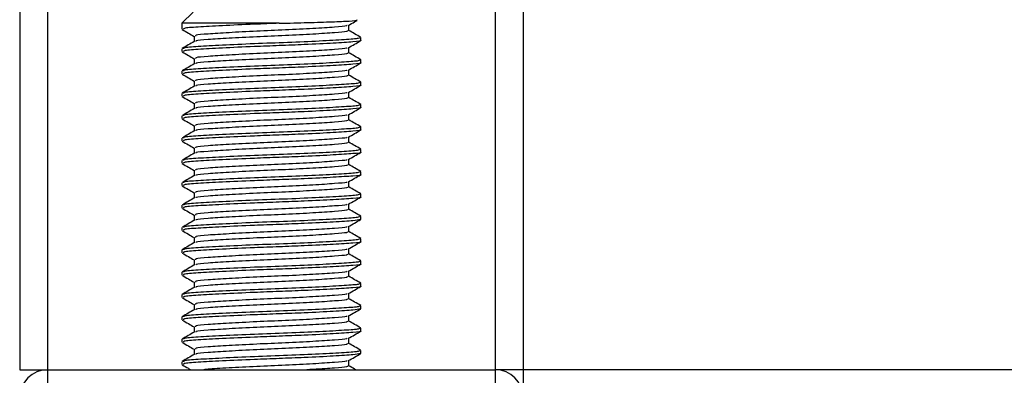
# Model space of a CAD drawing. Header units: millimetres. Extents: x 0 to 420, y 0 to 297.
# Tile 13 of 67: x 82.18 to 90.05, y 192.58 to 195.42. Entities that reach past the tile are written whole.
import ezdxf

# ---------------------------------------------------------------- set-up
doc = ezdxf.new("R2010")
doc.units = ezdxf.units.MM

msp = doc.modelspace()

# ---------------------------------------------------------------- linework, layer by layer
at = {"color": 7, "linetype": 'Continuous', "lineweight": 25}
for p, q in [((82.18401, 242.70252), (82.18401, 192.62217)), ((82.40758, 242.70252), (82.40758, 192.62217)), ((85.98475, 242.70252), (85.98475, 192.62217)), ((86.20832, 242.70252), (86.20832, 192.62217)), ((83.57016, 195.48391), (83.48073, 195.39448)), ((83.48073, 195.39448), (83.48073, 195.3472)), ((84.2582, 195.39448), (83.48073, 195.39448)), ((84.81479, 195.33595), (84.81479, 195.37955)), ((83.57754, 195.29124), (83.57754, 195.24781)), ((84.9116, 195.25774), (84.9116, 195.28018)), ((83.48073, 195.1907), (83.48073, 195.16834)), ((84.81479, 195.1571), (84.81479, 195.20069)), ((83.57754, 195.11238), (83.57754, 195.06895)), ((84.9116, 195.07888), (84.9116, 195.10132)), ((84.81479, 194.97824), (84.81479, 195.02183)), ((83.48073, 195.01184), (83.48073, 194.98949)), ((83.57754, 194.93352), (83.57754, 194.89009)), ((84.9116, 194.90002), (84.9116, 194.92246)), ((83.48073, 194.83298), (83.48073, 194.81063)), ((84.81479, 194.79938), (84.81479, 194.84297)), ((83.57754, 194.75466), (83.57754, 194.71123)), ((84.9116, 194.72116), (84.9116, 194.7436)), ((83.48073, 194.65413), (83.48073, 194.63177)), ((84.81479, 194.62052), (84.81479, 194.66412)), ((83.57754, 194.57581), (83.57754, 194.53238)), ((84.9116, 194.5423), (84.9116, 194.56475)), ((83.48073, 194.47527), (83.48073, 194.45291)), ((84.81479, 194.44166), (84.81479, 194.48526)), ((83.57754, 194.39695), (83.57754, 194.35352)), ((84.9116, 194.36344), (84.9116, 194.38589)), ((84.81479, 194.2628), (84.81479, 194.3064)), ((83.48073, 194.29641), (83.48073, 194.27405)), ((83.57754, 194.21809), (83.57754, 194.17466)), ((84.9116, 194.18459), (84.9116, 194.20703)), ((83.48073, 194.11755), (83.48073, 194.09519)), ((84.81479, 194.08395), (84.81479, 194.12754)), ((83.57754, 194.03923), (83.57754, 193.9958)), ((84.9116, 194.00573), (84.9116, 194.02817)), ((83.48073, 193.93869), (83.48073, 193.91634)), ((84.81479, 193.90509), (84.81479, 193.94868)), ((83.57754, 193.86037), (83.57754, 193.81694)), ((84.9116, 193.82687), (84.9116, 193.84931)), ((83.48073, 193.75983), (83.48073, 193.73748)), ((84.81479, 193.72623), (84.81479, 193.76982)), ((84.90532, 193.82687), (84.91059, 193.82531)), ((83.57754, 193.68151), (83.57754, 193.63808)), ((84.9116, 193.64801), (84.9116, 193.67045)), ((83.48073, 193.58098), (83.48073, 193.55862)), ((84.81479, 193.54737), (84.81479, 193.59097)), ((83.57754, 193.50266), (83.57754, 193.45923)), ((84.9116, 193.46915), (84.9116, 193.4916)), ((83.48073, 193.40212), (83.48073, 193.37976)), ((84.81479, 193.36851), (84.81479, 193.41211)), ((83.57754, 193.3238), (83.57754, 193.28037)), ((84.9116, 193.29029), (84.9116, 193.31274)), ((83.48073, 193.22326), (83.48073, 193.2009)), ((84.81479, 193.18965), (84.81479, 193.23325)), ((83.57754, 193.14494), (83.57754, 193.10151)), ((84.9116, 193.11143), (84.9116, 193.13388)), ((84.81479, 193.01079), (84.81479, 193.05439)), ((84.90532, 193.11143), (84.91059, 193.10987)), ((83.48073, 193.0444), (83.48073, 193.02204)), ((83.57754, 192.96608), (83.57754, 192.92265)), ((84.9116, 192.93258), (84.9116, 192.95502)), ((83.48073, 192.86554), (83.48073, 192.84319)), ((84.81479, 192.83194), (84.81479, 192.87553)), ((83.57754, 192.78722), (83.57754, 192.74379)), ((84.90532, 192.75372), (84.91059, 192.75216)), ((84.9116, 192.75372), (84.9116, 192.77616)), ((83.48073, 192.68668), (83.48073, 192.66433)), ((84.81479, 192.65308), (84.81479, 192.69667)), ((82.18401, 192.62217), (82.40758, 192.62217)), ((82.40758, 192.62217), (85.98475, 192.62217)), ((82.40758, 192.62217), (82.40758, 192.44332)), ((86.20832, 192.62217), (85.98475, 192.62217)), ((85.98475, 192.62217), (85.98475, 192.44332)), ((188.60474, 192.62217), (86.20832, 192.62217)), ((86.20832, 192.62217), (86.20832, 192.42543))]:
    msp.add_line(p, q, dxfattribs=at)
for centre, start, end in [((82.40758, 192.3986), 90, 180), ((85.98475, 192.3986), 0, 90)]:
    msp.add_arc(centre, 0.22357, start, end, dxfattribs=at)
for points, knots in [([(84.2582, 195.39448), (84.33619, 195.3964), (84.49217, 195.40024), (84.6899, 195.40679), (84.826, 195.41284), (84.89051, 195.41737), (84.87879, 195.42039), (84.87559, 195.42122)], [0, 0, 0, 0, 0.2284813, 0.4569625, 0.6854437, 0.9140772, 1, 1, 1, 1]), ([(84.81173, 195.37778), (84.82791, 195.38715), (84.85092, 195.40048), (84.87394, 195.41381), (84.88077, 195.41776)], [0, 0, 0, 0, 0.7031723, 1, 1, 1, 1]), ([(83.48348, 195.34459), (83.49967, 195.33521), (83.53103, 195.31706), (83.56238, 195.2989), (83.57754, 195.29012)], [0, 0, 0, 0, 0.5163558, 1, 1, 1, 1]), ([(84.2582, 195.39448), (84.19159, 195.39197), (84.03252, 195.38599), (83.79558, 195.3752), (83.59994, 195.36475), (83.48925, 195.35568), (83.49232, 195.34956), (83.49351, 195.3472)], [0, 0, 0, 0, 0.16849647, 0.40238247, 0.63007112, 0.8575321, 1, 1, 1, 1]), ([(84.80083, 195.37786), (84.80054, 195.37637), (84.79957, 195.37119), (84.70614, 195.36362), (84.53651, 195.35204), (84.31185, 195.34096), (84.07253, 195.3311), (83.84991, 195.31929), (83.68057, 195.30886), (83.58479, 195.29976), (83.58749, 195.29363), (83.58854, 195.29125)], [0, 0, 0, 0, 0.0492908, 0.1712997, 0.2981292, 0.4238469, 0.5463291, 0.6737547, 0.7978, 0.9217212, 1, 1, 1, 1]), ([(84.80423, 195.33603), (84.80466, 195.33355), (84.80572, 195.32736), (84.70742, 195.31889), (84.53617, 195.30734), (84.31192, 195.29625), (84.07258, 195.28638), (83.84962, 195.27458), (83.68167, 195.26414), (83.5899, 195.25585), (83.59055, 195.25058), (83.59074, 195.24905)], [0, 0, 0, 0, 0.08121257, 0.20269512, 0.32897753, 0.45415295, 0.57610678, 0.70298262, 0.82649287, 0.94987948, 1, 1, 1, 1]), ([(84.90983, 195.2822), (84.89363, 195.29157), (84.86195, 195.30992), (84.83027, 195.32827), (84.81479, 195.33724)], [0, 0, 0, 0, 0.5112595, 1, 1, 1, 1]), ([(83.57966, 195.24904), (83.56347, 195.23966), (83.53108, 195.2209), (83.49869, 195.20215), (83.48249, 195.19277)], [0, 0, 0, 0, 0.4998987, 1, 1, 1, 1]), ([(84.89946, 195.28018), (84.89997, 195.27768), (84.90123, 195.27148), (84.78746, 195.26299), (84.58936, 195.25144), (84.33005, 195.24035), (84.05316, 195.23049), (83.79572, 195.21868), (83.59991, 195.20825), (83.48925, 195.19918), (83.49233, 195.19306), (83.49351, 195.1907)], [0, 0, 0, 0, 0.0795242, 0.1977381, 0.3206174, 0.4424209, 0.5610929, 0.684549, 0.8047339, 0.9247987, 1, 1, 1, 1]), ([(84.90532, 195.25774), (84.90734, 195.25721), (84.92382, 195.25295), (84.85556, 195.24558), (84.70262, 195.23518), (84.48448, 195.22429), (84.26122, 195.2157), (84.03219, 195.20713), (83.79568, 195.19634), (83.59992, 195.18589), (83.48925, 195.17682), (83.49233, 195.1707), (83.49351, 195.16834)], [0, 0, 0, 0, 0.0167834, 0.1370015, 0.2569808, 0.380436, 0.4722687, 0.5611895, 0.6846185, 0.8047769, 0.9248152, 1, 1, 1, 1]), ([(84.81173, 195.19892), (84.82791, 195.20829), (84.86027, 195.22704), (84.89265, 195.24579), (84.90885, 195.25516)], [0, 0, 0, 0, 0.4999098, 1, 1, 1, 1]), ([(84.80083, 195.199), (84.80054, 195.19751), (84.79957, 195.19233), (84.70614, 195.18476), (84.53651, 195.17319), (84.31185, 195.16211), (84.07253, 195.15224), (83.84991, 195.14043), (83.68057, 195.13), (83.58479, 195.12091), (83.58749, 195.11477), (83.58854, 195.11239)], [0, 0, 0, 0, 0.0492908, 0.1712997, 0.2981292, 0.4238469, 0.5463291, 0.6737547, 0.7978, 0.9217212, 1, 1, 1, 1]), ([(83.48348, 195.16573), (83.49967, 195.15636), (83.53103, 195.13821), (83.56238, 195.12005), (83.57754, 195.11126)], [0, 0, 0, 0, 0.5163558, 1, 1, 1, 1]), ([(84.89946, 195.10132), (84.89997, 195.09883), (84.90123, 195.09262), (84.78746, 195.08414), (84.58936, 195.07258), (84.33005, 195.0615), (84.05316, 195.05163), (83.79572, 195.03983), (83.59991, 195.02939), (83.48925, 195.02032), (83.49233, 195.0142), (83.49351, 195.01184)], [0, 0, 0, 0, 0.0795242, 0.1977381, 0.3206174, 0.4424209, 0.5610929, 0.684549, 0.8047339, 0.9247987, 1, 1, 1, 1]), ([(84.80423, 195.15717), (84.80466, 195.15469), (84.80572, 195.1485), (84.70742, 195.14003), (84.53617, 195.12848), (84.31192, 195.11739), (84.07258, 195.10752), (83.84962, 195.09572), (83.68167, 195.08528), (83.5899, 195.07699), (83.59055, 195.07172), (83.59074, 195.07019)], [0, 0, 0, 0, 0.08121257, 0.20269512, 0.32897753, 0.45415295, 0.57610678, 0.70298262, 0.82649287, 0.94987948, 1, 1, 1, 1]), ([(84.90983, 195.10334), (84.89363, 195.11272), (84.86195, 195.13106), (84.83027, 195.14941), (84.81479, 195.15838)], [0, 0, 0, 0, 0.51125952, 1, 1, 1, 1]), ([(83.57966, 195.07018), (83.56347, 195.0608), (83.53108, 195.04204), (83.49869, 195.02329), (83.48249, 195.01391)], [0, 0, 0, 0, 0.4998987, 1, 1, 1, 1]), ([(84.90532, 195.07888), (84.90734, 195.07836), (84.92382, 195.0741), (84.85556, 195.06672), (84.70262, 195.05632), (84.48448, 195.04543), (84.26122, 195.03684), (84.03219, 195.02827), (83.79568, 195.01748), (83.59992, 195.00703), (83.48925, 194.99796), (83.49233, 194.99184), (83.49351, 194.98949)], [0, 0, 0, 0, 0.0167834, 0.1370015, 0.2569808, 0.380436, 0.4722687, 0.5611895, 0.6846185, 0.8047769, 0.9248152, 1, 1, 1, 1]), ([(84.80083, 195.02014), (84.80054, 195.01865), (84.79957, 195.01348), (84.70614, 195.00591), (84.53651, 194.99433), (84.31185, 194.98325), (84.07253, 194.97338), (83.84991, 194.96158), (83.68057, 194.95114), (83.58479, 194.94205), (83.58749, 194.93591), (83.58854, 194.93353)], [0, 0, 0, 0, 0.0492908, 0.1712997, 0.2981292, 0.4238469, 0.5463291, 0.6737547, 0.7978, 0.9217212, 1, 1, 1, 1]), ([(84.81173, 195.02006), (84.82791, 195.02943), (84.86027, 195.04819), (84.89265, 195.06693), (84.90885, 195.0763)], [0, 0, 0, 0, 0.4999098, 1, 1, 1, 1]), ([(83.48348, 194.98687), (83.49967, 194.9775), (83.53103, 194.95935), (83.56238, 194.94119), (83.57754, 194.9324)], [0, 0, 0, 0, 0.5163558, 1, 1, 1, 1]), ([(84.80423, 194.97831), (84.80466, 194.97583), (84.80572, 194.96964), (84.70742, 194.96117), (84.53617, 194.94962), (84.31192, 194.93853), (84.07258, 194.92866), (83.84962, 194.91686), (83.68167, 194.90642), (83.5899, 194.89814), (83.59055, 194.89286), (83.59074, 194.89134)], [0, 0, 0, 0, 0.0812126, 0.2026951, 0.3289775, 0.4541529, 0.5761068, 0.7029826, 0.8264929, 0.9498795, 1, 1, 1, 1]), ([(84.90983, 194.92448), (84.89363, 194.93386), (84.86195, 194.9522), (84.83027, 194.97055), (84.81479, 194.97952)], [0, 0, 0, 0, 0.5112595, 1, 1, 1, 1]), ([(83.57966, 194.89132), (83.56347, 194.88194), (83.53108, 194.86318), (83.49869, 194.84443), (83.48249, 194.83505)], [0, 0, 0, 0, 0.4998987, 1, 1, 1, 1]), ([(84.89946, 194.92246), (84.89997, 194.91997), (84.90123, 194.91376), (84.78746, 194.90528), (84.58936, 194.89373), (84.33005, 194.88264), (84.05316, 194.87277), (83.79572, 194.86097), (83.59991, 194.85053), (83.48925, 194.84146), (83.49233, 194.83534), (83.49351, 194.83298)], [0, 0, 0, 0, 0.0795242, 0.1977381, 0.3206174, 0.4424209, 0.5610929, 0.684549, 0.8047339, 0.9247987, 1, 1, 1, 1]), ([(84.90532, 194.90002), (84.90734, 194.8995), (84.92382, 194.89524), (84.85556, 194.88786), (84.70262, 194.87746), (84.48448, 194.86657), (84.26122, 194.85798), (84.03219, 194.84941), (83.79568, 194.83862), (83.59992, 194.82817), (83.48925, 194.8191), (83.49233, 194.81298), (83.49351, 194.81063)], [0, 0, 0, 0, 0.0167834, 0.1370015, 0.2569808, 0.380436, 0.4722687, 0.5611895, 0.6846185, 0.8047769, 0.9248152, 1, 1, 1, 1]), ([(84.81173, 194.8412), (84.82791, 194.85058), (84.86027, 194.86933), (84.89265, 194.88807), (84.90885, 194.89744)], [0, 0, 0, 0, 0.4999098, 1, 1, 1, 1]), ([(83.48348, 194.80801), (83.49967, 194.79864), (83.53103, 194.78049), (83.56238, 194.76233), (83.57754, 194.75355)], [0, 0, 0, 0, 0.5163558, 1, 1, 1, 1]), ([(84.80083, 194.84128), (84.80054, 194.8398), (84.79957, 194.83462), (84.70614, 194.82705), (84.53651, 194.81547), (84.31185, 194.80439), (84.07253, 194.79452), (83.84991, 194.78272), (83.68057, 194.77228), (83.58479, 194.76319), (83.58749, 194.75705), (83.58854, 194.75467)], [0, 0, 0, 0, 0.0492908, 0.1712997, 0.2981292, 0.4238469, 0.5463291, 0.6737547, 0.7978, 0.9217212, 1, 1, 1, 1]), ([(84.80423, 194.79945), (84.80466, 194.79697), (84.80572, 194.79079), (84.70742, 194.78231), (84.53617, 194.77076), (84.31192, 194.75967), (84.07258, 194.74981), (83.84962, 194.73801), (83.68167, 194.72756), (83.5899, 194.71928), (83.59055, 194.714), (83.59074, 194.71248)], [0, 0, 0, 0, 0.08121257, 0.20269512, 0.32897753, 0.45415295, 0.57610678, 0.70298262, 0.82649287, 0.94987948, 1, 1, 1, 1]), ([(84.90983, 194.74562), (84.89363, 194.755), (84.86195, 194.77334), (84.83027, 194.79169), (84.81479, 194.80066)], [0, 0, 0, 0, 0.5112595, 1, 1, 1, 1]), ([(83.57966, 194.71246), (83.56347, 194.70308), (83.53108, 194.68432), (83.49869, 194.66557), (83.48249, 194.65619)], [0, 0, 0, 0, 0.4998987, 1, 1, 1, 1]), ([(84.89946, 194.7436), (84.89997, 194.74111), (84.90123, 194.73491), (84.78746, 194.72642), (84.58936, 194.71487), (84.33005, 194.70378), (84.05316, 194.69391), (83.79572, 194.68211), (83.59991, 194.67168), (83.48925, 194.6626), (83.49233, 194.65648), (83.49351, 194.65413)], [0, 0, 0, 0, 0.07952416, 0.19773806, 0.32061745, 0.44242089, 0.56109289, 0.68454905, 0.80473395, 0.92479867, 1, 1, 1, 1]), ([(84.90532, 194.72116), (84.90734, 194.72064), (84.92382, 194.71638), (84.85556, 194.70901), (84.70262, 194.6986), (84.48448, 194.68772), (84.26122, 194.67912), (84.03219, 194.67056), (83.79568, 194.65976), (83.59992, 194.64932), (83.48925, 194.64024), (83.49233, 194.63413), (83.49351, 194.63177)], [0, 0, 0, 0, 0.0167834, 0.1370015, 0.2569808, 0.380436, 0.4722687, 0.5611895, 0.6846185, 0.8047769, 0.9248152, 1, 1, 1, 1]), ([(84.81173, 194.66234), (84.82791, 194.67172), (84.86027, 194.69047), (84.89265, 194.70921), (84.90885, 194.71858)], [0, 0, 0, 0, 0.4999098, 1, 1, 1, 1]), ([(83.48348, 194.62915), (83.49967, 194.61978), (83.53103, 194.60163), (83.56238, 194.58347), (83.57754, 194.57469)], [0, 0, 0, 0, 0.5163558, 1, 1, 1, 1]), ([(84.80083, 194.66243), (84.80054, 194.66094), (84.79957, 194.65576), (84.70614, 194.64819), (84.53651, 194.63661), (84.31185, 194.62553), (84.07253, 194.61566), (83.84991, 194.60386), (83.68057, 194.59343), (83.58479, 194.58433), (83.58749, 194.57819), (83.58854, 194.57582)], [0, 0, 0, 0, 0.0492908, 0.1712997, 0.2981292, 0.4238469, 0.5463291, 0.6737547, 0.7978, 0.9217212, 1, 1, 1, 1]), ([(84.80423, 194.62059), (84.80466, 194.61811), (84.80572, 194.61193), (84.70742, 194.60345), (84.53617, 194.5919), (84.31192, 194.58082), (84.07258, 194.57095), (83.84962, 194.55915), (83.68167, 194.5487), (83.5899, 194.54042), (83.59055, 194.53514), (83.59074, 194.53362)], [0, 0, 0, 0, 0.0812126, 0.2026951, 0.3289775, 0.4541529, 0.5761068, 0.7029826, 0.8264929, 0.9498795, 1, 1, 1, 1]), ([(84.90983, 194.56676), (84.89363, 194.57614), (84.86195, 194.59448), (84.83027, 194.61284), (84.81479, 194.6218)], [0, 0, 0, 0, 0.5112595, 1, 1, 1, 1]), ([(84.89946, 194.56475), (84.89997, 194.56225), (84.90123, 194.55605), (84.78746, 194.54756), (84.58936, 194.53601), (84.33005, 194.52492), (84.05316, 194.51505), (83.79572, 194.50325), (83.59991, 194.49282), (83.48925, 194.48374), (83.49233, 194.47762), (83.49351, 194.47527)], [0, 0, 0, 0, 0.0795242, 0.1977381, 0.3206174, 0.4424209, 0.5610929, 0.684549, 0.8047339, 0.9247987, 1, 1, 1, 1]), ([(84.90532, 194.5423), (84.90734, 194.54178), (84.92382, 194.53752), (84.85556, 194.53015), (84.70262, 194.51974), (84.48448, 194.50886), (84.26122, 194.50026), (84.03219, 194.4917), (83.79568, 194.4809), (83.59992, 194.47046), (83.48925, 194.46138), (83.49233, 194.45527), (83.49351, 194.45291)], [0, 0, 0, 0, 0.0167834, 0.1370015, 0.2569808, 0.380436, 0.4722687, 0.5611895, 0.6846185, 0.8047769, 0.9248152, 1, 1, 1, 1]), ([(83.57966, 194.5336), (83.56347, 194.52422), (83.53108, 194.50546), (83.49869, 194.48671), (83.48249, 194.47734)], [0, 0, 0, 0, 0.49989867, 1, 1, 1, 1]), ([(84.80083, 194.48357), (84.80054, 194.48208), (84.79957, 194.4769), (84.70614, 194.46933), (84.53651, 194.45775), (84.31185, 194.44667), (84.07253, 194.4368), (83.84991, 194.425), (83.68057, 194.41457), (83.58479, 194.40547), (83.58749, 194.39933), (83.58854, 194.39696)], [0, 0, 0, 0, 0.0492908, 0.1712997, 0.2981292, 0.4238469, 0.5463291, 0.6737547, 0.7978, 0.9217212, 1, 1, 1, 1]), ([(84.81173, 194.48349), (84.82791, 194.49286), (84.86027, 194.51161), (84.89265, 194.53035), (84.90885, 194.53972)], [0, 0, 0, 0, 0.4999098, 1, 1, 1, 1]), ([(83.48348, 194.4503), (83.49967, 194.44092), (83.53103, 194.42277), (83.56238, 194.40461), (83.57754, 194.39583)], [0, 0, 0, 0, 0.5163558, 1, 1, 1, 1]), ([(84.89946, 194.38589), (84.89997, 194.38339), (84.90123, 194.37719), (84.78746, 194.3687), (84.58936, 194.35715), (84.33005, 194.34606), (84.05316, 194.3362), (83.79572, 194.32439), (83.59991, 194.31396), (83.48925, 194.30488), (83.49233, 194.29877), (83.49351, 194.29641)], [0, 0, 0, 0, 0.0795242, 0.1977381, 0.3206174, 0.4424209, 0.5610929, 0.684549, 0.8047339, 0.9247987, 1, 1, 1, 1]), ([(84.80423, 194.44173), (84.80466, 194.43926), (84.80572, 194.43307), (84.70742, 194.4246), (84.53617, 194.41304), (84.31192, 194.40196), (84.07258, 194.39209), (83.84962, 194.38029), (83.68167, 194.36984), (83.5899, 194.36156), (83.59055, 194.35629), (83.59074, 194.35476)], [0, 0, 0, 0, 0.0812126, 0.2026951, 0.3289775, 0.4541529, 0.5761068, 0.7029826, 0.8264929, 0.9498795, 1, 1, 1, 1]), ([(84.90983, 194.38791), (84.89363, 194.39728), (84.86195, 194.41562), (84.83027, 194.43398), (84.81479, 194.44295)], [0, 0, 0, 0, 0.5112595, 1, 1, 1, 1]), ([(83.57966, 194.35475), (83.56347, 194.34537), (83.53108, 194.3266), (83.49869, 194.30785), (83.48249, 194.29848)], [0, 0, 0, 0, 0.4998987, 1, 1, 1, 1]), ([(84.90532, 194.36344), (84.90734, 194.36292), (84.92382, 194.35866), (84.85556, 194.35129), (84.70262, 194.34089), (84.48448, 194.33), (84.26122, 194.32141), (84.03219, 194.31284), (83.79568, 194.30204), (83.59992, 194.2916), (83.48925, 194.28253), (83.49233, 194.27641), (83.49351, 194.27405)], [0, 0, 0, 0, 0.0167834, 0.1370015, 0.2569808, 0.380436, 0.4722687, 0.5611895, 0.6846185, 0.8047769, 0.9248152, 1, 1, 1, 1]), ([(84.80083, 194.30471), (84.80054, 194.30322), (84.79957, 194.29804), (84.70614, 194.29047), (84.53651, 194.27889), (84.31185, 194.26781), (84.07253, 194.25794), (83.84991, 194.24614), (83.68057, 194.23571), (83.58479, 194.22661), (83.58749, 194.22048), (83.58854, 194.2181)], [0, 0, 0, 0, 0.0492908, 0.1712997, 0.2981292, 0.4238469, 0.5463291, 0.6737547, 0.7978, 0.9217212, 1, 1, 1, 1]), ([(84.81173, 194.30463), (84.82791, 194.314), (84.86027, 194.33275), (84.89265, 194.35149), (84.90885, 194.36087)], [0, 0, 0, 0, 0.4999098, 1, 1, 1, 1]), ([(83.48348, 194.27144), (83.49967, 194.26206), (83.53103, 194.24391), (83.56238, 194.22575), (83.57754, 194.21697)], [0, 0, 0, 0, 0.5163558, 1, 1, 1, 1]), ([(84.80423, 194.26288), (84.80466, 194.2604), (84.80572, 194.25421), (84.70742, 194.24574), (84.53617, 194.23419), (84.31192, 194.2231), (84.07258, 194.21323), (83.84962, 194.20143), (83.68167, 194.19098), (83.5899, 194.1827), (83.59055, 194.17743), (83.59074, 194.1759)], [0, 0, 0, 0, 0.0812126, 0.2026951, 0.3289775, 0.4541529, 0.5761068, 0.7029826, 0.8264929, 0.9498795, 1, 1, 1, 1]), ([(84.90983, 194.20905), (84.89363, 194.21842), (84.86195, 194.23677), (84.83027, 194.25512), (84.81479, 194.26409)], [0, 0, 0, 0, 0.5112595, 1, 1, 1, 1]), ([(83.57966, 194.17589), (83.56347, 194.16651), (83.53108, 194.14775), (83.49869, 194.129), (83.48249, 194.11962)], [0, 0, 0, 0, 0.4998987, 1, 1, 1, 1]), ([(84.89946, 194.20703), (84.89997, 194.20453), (84.90123, 194.19833), (84.78746, 194.18984), (84.58936, 194.17829), (84.33005, 194.1672), (84.05316, 194.15734), (83.79572, 194.14553), (83.59991, 194.1351), (83.48925, 194.12603), (83.49233, 194.11991), (83.49351, 194.11755)], [0, 0, 0, 0, 0.07952416, 0.19773806, 0.32061745, 0.44242089, 0.56109289, 0.68454905, 0.80473395, 0.92479867, 1, 1, 1, 1]), ([(84.90532, 194.18459), (84.90734, 194.18406), (84.92382, 194.1798), (84.85556, 194.17243), (84.70262, 194.16203), (84.48448, 194.15114), (84.26122, 194.14255), (84.03219, 194.13398), (83.79568, 194.12319), (83.59992, 194.11274), (83.48925, 194.10367), (83.49233, 194.09755), (83.49351, 194.09519)], [0, 0, 0, 0, 0.0167834, 0.1370015, 0.2569808, 0.380436, 0.4722687, 0.5611895, 0.6846185, 0.8047769, 0.9248152, 1, 1, 1, 1]), ([(84.81173, 194.12577), (84.82791, 194.13514), (84.86027, 194.15389), (84.89265, 194.17264), (84.90885, 194.18201)], [0, 0, 0, 0, 0.4999098, 1, 1, 1, 1]), ([(83.48348, 194.09258), (83.49967, 194.08321), (83.53103, 194.06506), (83.56238, 194.04689), (83.57754, 194.03811)], [0, 0, 0, 0, 0.5163558, 1, 1, 1, 1]), ([(84.80083, 194.12585), (84.80054, 194.12436), (84.79957, 194.11918), (84.70614, 194.11161), (84.53651, 194.10004), (84.31185, 194.08896), (84.07253, 194.07909), (83.84991, 194.06728), (83.68057, 194.05685), (83.58479, 194.04776), (83.58749, 194.04162), (83.58854, 194.03924)], [0, 0, 0, 0, 0.0492908, 0.1712997, 0.2981292, 0.4238469, 0.5463291, 0.6737547, 0.7978, 0.9217212, 1, 1, 1, 1]), ([(84.80423, 194.08402), (84.80466, 194.08154), (84.80572, 194.07535), (84.70742, 194.06688), (84.53617, 194.05533), (84.31192, 194.04424), (84.07258, 194.03437), (83.84962, 194.02257), (83.68167, 194.01213), (83.5899, 194.00384), (83.59055, 193.99857), (83.59074, 193.99704)], [0, 0, 0, 0, 0.0812126, 0.2026951, 0.3289775, 0.4541529, 0.5761068, 0.7029826, 0.8264929, 0.9498795, 1, 1, 1, 1]), ([(84.90983, 194.03019), (84.89363, 194.03957), (84.86195, 194.05791), (84.83027, 194.07626), (84.81479, 194.08523)], [0, 0, 0, 0, 0.5112595, 1, 1, 1, 1]), ([(83.57966, 193.99703), (83.56347, 193.98765), (83.53108, 193.96889), (83.49869, 193.95014), (83.48249, 193.94076)], [0, 0, 0, 0, 0.4998987, 1, 1, 1, 1]), ([(84.89946, 194.02817), (84.89997, 194.02568), (84.90123, 194.01947), (84.78746, 194.01099), (84.58936, 193.99943), (84.33005, 193.98835), (84.05316, 193.97848), (83.79572, 193.96668), (83.59991, 193.95624), (83.48925, 193.94717), (83.49233, 193.94105), (83.49351, 193.93869)], [0, 0, 0, 0, 0.07952416, 0.19773806, 0.32061745, 0.44242089, 0.56109289, 0.68454905, 0.80473395, 0.92479867, 1, 1, 1, 1]), ([(84.90532, 194.00573), (84.90734, 194.0052), (84.92382, 194.00095), (84.85556, 193.99357), (84.70262, 193.98317), (84.48448, 193.97228), (84.26122, 193.96369), (84.03219, 193.95512), (83.79568, 193.94433), (83.59992, 193.93388), (83.48925, 193.92481), (83.49233, 193.91869), (83.49351, 193.91634)], [0, 0, 0, 0, 0.0167834, 0.1370015, 0.2569808, 0.380436, 0.4722687, 0.5611895, 0.6846185, 0.8047769, 0.9248152, 1, 1, 1, 1]), ([(84.81173, 193.94691), (84.82791, 193.95628), (84.86027, 193.97504), (84.89265, 193.99378), (84.90885, 194.00315)], [0, 0, 0, 0, 0.4999098, 1, 1, 1, 1]), ([(83.48348, 193.91372), (83.49967, 193.90435), (83.53103, 193.8862), (83.56238, 193.86804), (83.57754, 193.85925)], [0, 0, 0, 0, 0.5163558, 1, 1, 1, 1]), ([(84.80083, 193.94699), (84.80054, 193.9455), (84.79957, 193.94033), (84.70614, 193.93276), (84.53651, 193.92118), (84.31185, 193.9101), (84.07253, 193.90023), (83.84991, 193.88843), (83.68057, 193.87799), (83.58479, 193.8689), (83.58749, 193.86276), (83.58854, 193.86038)], [0, 0, 0, 0, 0.0492908, 0.1712997, 0.2981292, 0.4238469, 0.5463291, 0.6737547, 0.7978, 0.9217212, 1, 1, 1, 1]), ([(84.89946, 193.84931), (84.89997, 193.84682), (84.90123, 193.84061), (84.78746, 193.83213), (84.58936, 193.82058), (84.33005, 193.80949), (84.05316, 193.79962), (83.79572, 193.78782), (83.59991, 193.77738), (83.48925, 193.76831), (83.49233, 193.76219), (83.49351, 193.75983)], [0, 0, 0, 0, 0.07952416, 0.19773806, 0.32061745, 0.44242089, 0.56109289, 0.68454905, 0.80473395, 0.92479867, 1, 1, 1, 1]), ([(84.80423, 193.90516), (84.80466, 193.90268), (84.80572, 193.89649), (84.70742, 193.88802), (84.53617, 193.87647), (84.31192, 193.86538), (84.07258, 193.85551), (83.84962, 193.84371), (83.68167, 193.83327), (83.5899, 193.82499), (83.59055, 193.81971), (83.59074, 193.81819)], [0, 0, 0, 0, 0.0812126, 0.2026951, 0.3289775, 0.4541529, 0.5761068, 0.7029826, 0.8264929, 0.9498795, 1, 1, 1, 1]), ([(84.90983, 193.85133), (84.89363, 193.86071), (84.86195, 193.87905), (84.83027, 193.8974), (84.81479, 193.90637)], [0, 0, 0, 0, 0.5112595, 1, 1, 1, 1]), ([(83.57966, 193.81817), (83.56347, 193.80879), (83.53108, 193.79003), (83.49869, 193.77128), (83.48249, 193.7619)], [0, 0, 0, 0, 0.4998987, 1, 1, 1, 1]), ([(84.90455, 193.82432), (84.89093, 193.82109), (84.8623, 193.81432), (84.69929, 193.80433), (84.48513, 193.79342), (84.26108, 193.78483), (84.03225, 193.77626), (83.79566, 193.76547), (83.59992, 193.75502), (83.48925, 193.74595), (83.49233, 193.73983), (83.49351, 193.73748)], [0, 0, 0, 0, 0.1121001, 0.2355413, 0.3625587, 0.4570412, 0.5485278, 0.6755183, 0.7991439, 0.9226458, 1, 1, 1, 1]), ([(84.80083, 193.76813), (84.80054, 193.76664), (84.79957, 193.76147), (84.70614, 193.7539), (84.53651, 193.74232), (84.31185, 193.73124), (84.07253, 193.72137), (83.84991, 193.70957), (83.68057, 193.69913), (83.58479, 193.69004), (83.58749, 193.6839), (83.58854, 193.68152)], [0, 0, 0, 0, 0.0492908, 0.1712997, 0.2981292, 0.4238469, 0.5463291, 0.6737547, 0.7978, 0.9217212, 1, 1, 1, 1]), ([(84.81173, 193.76805), (84.82791, 193.77743), (84.86027, 193.79618), (84.89265, 193.81492), (84.90885, 193.82429)], [0, 0, 0, 0, 0.4999098, 1, 1, 1, 1]), ([(83.48348, 193.73486), (83.49967, 193.72549), (83.53103, 193.70734), (83.56238, 193.68918), (83.57754, 193.68039)], [0, 0, 0, 0, 0.51635581, 1, 1, 1, 1]), ([(84.80423, 193.7263), (84.80466, 193.72382), (84.80572, 193.71764), (84.70742, 193.70916), (84.53617, 193.69761), (84.31192, 193.68652), (84.07258, 193.67666), (83.84962, 193.66486), (83.68167, 193.65441), (83.5899, 193.64613), (83.59055, 193.64085), (83.59074, 193.63933)], [0, 0, 0, 0, 0.0812126, 0.2026951, 0.3289775, 0.4541529, 0.5761068, 0.7029826, 0.8264929, 0.9498795, 1, 1, 1, 1]), ([(84.90983, 193.67247), (84.89363, 193.68185), (84.86195, 193.70019), (84.83027, 193.71854), (84.81479, 193.72751)], [0, 0, 0, 0, 0.5112595, 1, 1, 1, 1]), ([(83.57966, 193.63931), (83.56347, 193.62993), (83.53108, 193.61117), (83.49869, 193.59242), (83.48249, 193.58304)], [0, 0, 0, 0, 0.4998987, 1, 1, 1, 1]), ([(84.89946, 193.67045), (84.89997, 193.66796), (84.90123, 193.66176), (84.78746, 193.65327), (84.58936, 193.64172), (84.33005, 193.63063), (84.05316, 193.62076), (83.79572, 193.60896), (83.59991, 193.59853), (83.48925, 193.58945), (83.49233, 193.58333), (83.49351, 193.58098)], [0, 0, 0, 0, 0.0795242, 0.1977381, 0.3206174, 0.4424209, 0.5610929, 0.684549, 0.8047339, 0.9247987, 1, 1, 1, 1]), ([(84.90532, 193.64801), (84.90734, 193.64749), (84.92382, 193.64323), (84.85556, 193.63586), (84.70262, 193.62545), (84.48448, 193.61457), (84.26122, 193.60597), (84.03219, 193.59741), (83.79568, 193.58661), (83.59992, 193.57617), (83.48925, 193.56709), (83.49233, 193.56098), (83.49351, 193.55862)], [0, 0, 0, 0, 0.0167834, 0.1370015, 0.2569808, 0.380436, 0.4722687, 0.5611895, 0.6846185, 0.8047769, 0.9248152, 1, 1, 1, 1]), ([(84.81173, 193.58919), (84.82791, 193.59857), (84.86027, 193.61732), (84.89265, 193.63606), (84.90885, 193.64543)], [0, 0, 0, 0, 0.4999098, 1, 1, 1, 1]), ([(83.48348, 193.556), (83.49967, 193.54663), (83.53103, 193.52848), (83.56238, 193.51032), (83.57754, 193.50154)], [0, 0, 0, 0, 0.5163558, 1, 1, 1, 1]), ([(84.80083, 193.58928), (84.80054, 193.58779), (84.79957, 193.58261), (84.70614, 193.57504), (84.53651, 193.56346), (84.31185, 193.55238), (84.07253, 193.54251), (83.84991, 193.53071), (83.68057, 193.52027), (83.58479, 193.51118), (83.58749, 193.50504), (83.58854, 193.50267)], [0, 0, 0, 0, 0.0492908, 0.1712997, 0.2981292, 0.4238469, 0.5463291, 0.6737547, 0.7978, 0.9217212, 1, 1, 1, 1]), ([(84.80423, 193.54744), (84.80466, 193.54496), (84.80572, 193.53878), (84.70742, 193.5303), (84.53617, 193.51875), (84.31192, 193.50766), (84.07258, 193.4978), (83.84962, 193.486), (83.68167, 193.47555), (83.5899, 193.46727), (83.59055, 193.46199), (83.59074, 193.46047)], [0, 0, 0, 0, 0.0812126, 0.2026951, 0.3289775, 0.4541529, 0.5761068, 0.7029826, 0.8264929, 0.9498795, 1, 1, 1, 1]), ([(84.90983, 193.49361), (84.89363, 193.50299), (84.86195, 193.52133), (84.83027, 193.53968), (84.81479, 193.54865)], [0, 0, 0, 0, 0.5112595, 1, 1, 1, 1]), ([(83.57966, 193.46045), (83.56347, 193.45107), (83.53108, 193.43231), (83.49869, 193.41356), (83.48249, 193.40419)], [0, 0, 0, 0, 0.4998987, 1, 1, 1, 1]), ([(84.89946, 193.4916), (84.89997, 193.4891), (84.90123, 193.4829), (84.78746, 193.47441), (84.58936, 193.46286), (84.33005, 193.45177), (84.05316, 193.4419), (83.79572, 193.4301), (83.59991, 193.41967), (83.48925, 193.41059), (83.49233, 193.40447), (83.49351, 193.40212)], [0, 0, 0, 0, 0.07952416, 0.19773806, 0.32061745, 0.44242089, 0.56109289, 0.68454905, 0.80473395, 0.92479867, 1, 1, 1, 1]), ([(84.90532, 193.46915), (84.90734, 193.46863), (84.92382, 193.46437), (84.85556, 193.457), (84.70262, 193.44659), (84.48448, 193.43571), (84.26122, 193.42711), (84.03219, 193.41855), (83.79568, 193.40775), (83.59992, 193.39731), (83.48925, 193.38823), (83.49233, 193.38212), (83.49351, 193.37976)], [0, 0, 0, 0, 0.0167834, 0.13700153, 0.25698079, 0.38043598, 0.47226866, 0.56118953, 0.6846185, 0.80477694, 0.92481522, 1, 1, 1, 1]), ([(84.81173, 193.41034), (84.82791, 193.41971), (84.86027, 193.43846), (84.89265, 193.4572), (84.90885, 193.46657)], [0, 0, 0, 0, 0.4999098, 1, 1, 1, 1]), ([(83.48348, 193.37715), (83.49967, 193.36777), (83.53103, 193.34962), (83.56238, 193.33146), (83.57754, 193.32268)], [0, 0, 0, 0, 0.5163558, 1, 1, 1, 1]), ([(84.80083, 193.41042), (84.80054, 193.40893), (84.79957, 193.40375), (84.70614, 193.39618), (84.53651, 193.3846), (84.31185, 193.37352), (84.07253, 193.36365), (83.84991, 193.35185), (83.68057, 193.34142), (83.58479, 193.33232), (83.58749, 193.32618), (83.58854, 193.32381)], [0, 0, 0, 0, 0.0492908, 0.1712997, 0.2981292, 0.4238469, 0.5463291, 0.6737547, 0.7978, 0.9217212, 1, 1, 1, 1]), ([(84.80423, 193.36858), (84.80466, 193.36611), (84.80572, 193.35992), (84.70742, 193.35145), (84.53617, 193.33989), (84.31192, 193.32881), (84.07258, 193.31894), (83.84962, 193.30714), (83.68167, 193.29669), (83.5899, 193.28841), (83.59055, 193.28314), (83.59074, 193.28161)], [0, 0, 0, 0, 0.0812126, 0.2026951, 0.3289775, 0.4541529, 0.5761068, 0.7029826, 0.8264929, 0.9498795, 1, 1, 1, 1]), ([(84.90983, 193.31476), (84.89363, 193.32413), (84.86195, 193.34247), (84.83027, 193.36083), (84.81479, 193.3698)], [0, 0, 0, 0, 0.5112595, 1, 1, 1, 1]), ([(83.57966, 193.2816), (83.56347, 193.27222), (83.53108, 193.25345), (83.49869, 193.2347), (83.48249, 193.22533)], [0, 0, 0, 0, 0.4998987, 1, 1, 1, 1]), ([(84.89946, 193.31274), (84.89997, 193.31024), (84.90123, 193.30404), (84.78746, 193.29555), (84.58936, 193.284), (84.33005, 193.27291), (84.05316, 193.26305), (83.79572, 193.25124), (83.59991, 193.24081), (83.48925, 193.23173), (83.49233, 193.22562), (83.49351, 193.22326)], [0, 0, 0, 0, 0.07952416, 0.19773806, 0.32061745, 0.44242089, 0.56109289, 0.68454905, 0.80473395, 0.92479867, 1, 1, 1, 1]), ([(84.90532, 193.29029), (84.90734, 193.28977), (84.92382, 193.28551), (84.85556, 193.27814), (84.70262, 193.26774), (84.48448, 193.25685), (84.26122, 193.24826), (84.03219, 193.23969), (83.79568, 193.22889), (83.59992, 193.21845), (83.48925, 193.20938), (83.49233, 193.20326), (83.49351, 193.2009)], [0, 0, 0, 0, 0.0167834, 0.1370015, 0.2569808, 0.380436, 0.4722687, 0.5611895, 0.6846185, 0.8047769, 0.9248152, 1, 1, 1, 1]), ([(84.81173, 193.23148), (84.82791, 193.24085), (84.86027, 193.2596), (84.89265, 193.27834), (84.90885, 193.28772)], [0, 0, 0, 0, 0.4999098, 1, 1, 1, 1]), ([(84.80083, 193.23156), (84.80054, 193.23007), (84.79957, 193.22489), (84.70614, 193.21732), (84.53651, 193.20574), (84.31185, 193.19466), (84.07253, 193.18479), (83.84991, 193.17299), (83.68057, 193.16256), (83.58479, 193.15346), (83.58749, 193.14733), (83.58854, 193.14495)], [0, 0, 0, 0, 0.0492908, 0.1712997, 0.2981292, 0.4238469, 0.5463291, 0.6737547, 0.7978, 0.9217212, 1, 1, 1, 1]), ([(83.48348, 193.19829), (83.49967, 193.18891), (83.53103, 193.17076), (83.56238, 193.1526), (83.57754, 193.14382)], [0, 0, 0, 0, 0.5163558, 1, 1, 1, 1]), ([(84.89946, 193.13388), (84.89997, 193.13138), (84.90123, 193.12518), (84.78746, 193.11669), (84.58936, 193.10514), (84.33005, 193.09405), (84.05316, 193.08419), (83.79572, 193.07238), (83.59991, 193.06195), (83.48925, 193.05287), (83.49233, 193.04676), (83.49351, 193.0444)], [0, 0, 0, 0, 0.0795242, 0.1977381, 0.3206174, 0.4424209, 0.5610929, 0.684549, 0.8047339, 0.9247987, 1, 1, 1, 1]), ([(84.80423, 193.18973), (84.80466, 193.18725), (84.80572, 193.18106), (84.70742, 193.17259), (84.53617, 193.16103), (84.31192, 193.14995), (84.07258, 193.14008), (83.84962, 193.12828), (83.68167, 193.11783), (83.5899, 193.10955), (83.59055, 193.10428), (83.59074, 193.10275)], [0, 0, 0, 0, 0.0812126, 0.2026951, 0.3289775, 0.4541529, 0.5761068, 0.7029826, 0.8264929, 0.9498795, 1, 1, 1, 1]), ([(84.90983, 193.1359), (84.89363, 193.14527), (84.86195, 193.16362), (84.83027, 193.18197), (84.81479, 193.19094)], [0, 0, 0, 0, 0.5112595, 1, 1, 1, 1]), ([(83.57966, 193.10274), (83.56347, 193.09336), (83.53108, 193.0746), (83.49869, 193.05585), (83.48249, 193.04647)], [0, 0, 0, 0, 0.4998987, 1, 1, 1, 1]), ([(84.90455, 193.10888), (84.89093, 193.10566), (84.8623, 193.09889), (84.69929, 193.0889), (84.48513, 193.07799), (84.26108, 193.0694), (84.03225, 193.06083), (83.79566, 193.05004), (83.59992, 193.03959), (83.48925, 193.03052), (83.49233, 193.0244), (83.49351, 193.02204)], [0, 0, 0, 0, 0.1121001, 0.2355413, 0.3625587, 0.4570412, 0.5485278, 0.6755183, 0.7991439, 0.9226458, 1, 1, 1, 1]), ([(84.80083, 193.0527), (84.80054, 193.05121), (84.79957, 193.04603), (84.70614, 193.03846), (84.53651, 193.02689), (84.31185, 193.01581), (84.07253, 193.00594), (83.84991, 192.99413), (83.68057, 192.9837), (83.58479, 192.97461), (83.58749, 192.96847), (83.58854, 192.96609)], [0, 0, 0, 0, 0.0492908, 0.1712997, 0.2981292, 0.4238469, 0.5463291, 0.6737547, 0.7978, 0.9217212, 1, 1, 1, 1]), ([(84.81173, 193.05262), (84.82791, 193.06199), (84.86027, 193.08074), (84.89265, 193.09949), (84.90885, 193.10886)], [0, 0, 0, 0, 0.4999098, 1, 1, 1, 1]), ([(83.48348, 193.01943), (83.49967, 193.01006), (83.53103, 192.99191), (83.56238, 192.97374), (83.57754, 192.96496)], [0, 0, 0, 0, 0.5163558, 1, 1, 1, 1]), ([(84.80423, 193.01087), (84.80466, 193.00839), (84.80572, 193.0022), (84.70742, 192.99373), (84.53617, 192.98218), (84.31192, 192.97109), (84.07258, 192.96122), (83.84962, 192.94942), (83.68167, 192.93898), (83.5899, 192.93069), (83.59055, 192.92542), (83.59074, 192.92389)], [0, 0, 0, 0, 0.08121257, 0.20269512, 0.32897753, 0.45415295, 0.57610678, 0.70298262, 0.82649287, 0.94987948, 1, 1, 1, 1]), ([(84.90983, 192.95704), (84.89363, 192.96642), (84.86195, 192.98476), (84.83027, 193.00311), (84.81479, 193.01208)], [0, 0, 0, 0, 0.5112595, 1, 1, 1, 1]), ([(83.57966, 192.92388), (83.56347, 192.9145), (83.53108, 192.89574), (83.49869, 192.87699), (83.48249, 192.86761)], [0, 0, 0, 0, 0.4998987, 1, 1, 1, 1]), ([(84.89946, 192.95502), (84.89997, 192.95253), (84.90123, 192.94632), (84.78746, 192.93784), (84.58936, 192.92628), (84.33005, 192.9152), (84.05316, 192.90533), (83.79572, 192.89353), (83.59991, 192.88309), (83.48925, 192.87402), (83.49233, 192.8679), (83.49351, 192.86554)], [0, 0, 0, 0, 0.0795242, 0.1977381, 0.3206174, 0.4424209, 0.5610929, 0.684549, 0.8047339, 0.9247987, 1, 1, 1, 1]), ([(84.90532, 192.93258), (84.90734, 192.93205), (84.92382, 192.9278), (84.85556, 192.92042), (84.70262, 192.91002), (84.48448, 192.89913), (84.26122, 192.89054), (84.03219, 192.88197), (83.79568, 192.87118), (83.59992, 192.86073), (83.48925, 192.85166), (83.49233, 192.84554), (83.49351, 192.84319)], [0, 0, 0, 0, 0.0167834, 0.1370015, 0.2569808, 0.380436, 0.4722687, 0.5611895, 0.6846185, 0.8047769, 0.9248152, 1, 1, 1, 1]), ([(84.81173, 192.87376), (84.82791, 192.88313), (84.86027, 192.90189), (84.89265, 192.92063), (84.90885, 192.93)], [0, 0, 0, 0, 0.4999098, 1, 1, 1, 1]), ([(83.48348, 192.84057), (83.49967, 192.8312), (83.53103, 192.81305), (83.56238, 192.79489), (83.57754, 192.7861)], [0, 0, 0, 0, 0.5163558, 1, 1, 1, 1]), ([(84.80083, 192.87384), (84.80054, 192.87235), (84.79957, 192.86718), (84.70614, 192.85961), (84.53651, 192.84803), (84.31185, 192.83695), (84.07253, 192.82708), (83.84991, 192.81528), (83.68057, 192.80484), (83.58479, 192.79575), (83.58749, 192.78961), (83.58854, 192.78723)], [0, 0, 0, 0, 0.0492908, 0.1712997, 0.2981292, 0.4238469, 0.5463291, 0.6737547, 0.7978, 0.9217212, 1, 1, 1, 1]), ([(84.80423, 192.83201), (84.80466, 192.82953), (84.80572, 192.82334), (84.70742, 192.81487), (84.53617, 192.80332), (84.31192, 192.79223), (84.07258, 192.78236), (83.84962, 192.77056), (83.68167, 192.76012), (83.5899, 192.75184), (83.59055, 192.74656), (83.59074, 192.74504)], [0, 0, 0, 0, 0.0812126, 0.2026951, 0.3289775, 0.4541529, 0.5761068, 0.7029826, 0.8264929, 0.9498795, 1, 1, 1, 1]), ([(84.90983, 192.77818), (84.89363, 192.78756), (84.86195, 192.8059), (84.83027, 192.82425), (84.81479, 192.83322)], [0, 0, 0, 0, 0.5112595, 1, 1, 1, 1]), ([(83.57966, 192.74502), (83.56347, 192.73564), (83.53108, 192.71688), (83.49869, 192.69813), (83.48249, 192.68875)], [0, 0, 0, 0, 0.4998987, 1, 1, 1, 1]), ([(84.89946, 192.77616), (84.89997, 192.77367), (84.90123, 192.76746), (84.78746, 192.75898), (84.58936, 192.74743), (84.33005, 192.73634), (84.05316, 192.72647), (83.79572, 192.71467), (83.59991, 192.70423), (83.48925, 192.69516), (83.49233, 192.68904), (83.49351, 192.68668)], [0, 0, 0, 0, 0.07952416, 0.19773806, 0.32061745, 0.44242089, 0.56109289, 0.68454905, 0.80473395, 0.92479867, 1, 1, 1, 1]), ([(84.90455, 192.75117), (84.89093, 192.74794), (84.8623, 192.74117), (84.69929, 192.73118), (84.48513, 192.72027), (84.26108, 192.71168), (84.03225, 192.70311), (83.79566, 192.69232), (83.59992, 192.68187), (83.48925, 192.6728), (83.49233, 192.66668), (83.49351, 192.66433)], [0, 0, 0, 0, 0.1121001, 0.2355413, 0.3625587, 0.4570412, 0.5485278, 0.6755183, 0.7991439, 0.9226458, 1, 1, 1, 1]), ([(84.81173, 192.6949), (84.82791, 192.70428), (84.86027, 192.72303), (84.89265, 192.74177), (84.90885, 192.75114)], [0, 0, 0, 0, 0.4999098, 1, 1, 1, 1]), ([(83.48348, 192.66171), (83.49967, 192.65234), (83.52244, 192.63916), (83.5452, 192.62598), (83.55177, 192.62217)], [0, 0, 0, 0, 0.7112717, 1, 1, 1, 1]), ([(84.80083, 192.69498), (84.80054, 192.69349), (84.79957, 192.68832), (84.70616, 192.68075), (84.53643, 192.66917), (84.31213, 192.65809), (84.07148, 192.64823), (83.85395, 192.6364), (83.70567, 192.62824), (83.66627, 192.62344), (83.65584, 192.62217)], [0, 0, 0, 0, 0.0585081, 0.2033321, 0.3538783, 0.5031048, 0.6484907, 0.7997444, 0.9469857, 1, 1, 1, 1]), ([(84.80423, 192.65315), (84.80475, 192.65067), (84.80603, 192.64448), (84.70543, 192.63605), (84.58659, 192.62741), (84.49599, 192.62295), (84.48028, 192.62217)], [0, 0, 0, 0, 0.2284556, 0.5701929, 0.9254326, 1, 1, 1, 1]), ([(84.87036, 192.62217), (84.86732, 192.62393), (84.8488, 192.63466), (84.83027, 192.64539), (84.81479, 192.65436)], [0, 0, 0, 0, 0.1641848, 1, 1, 1, 1])]:
    msp.add_open_spline(points, degree=3, knots=knots, dxfattribs=at)

doc.saveas('drawing.dxf')
